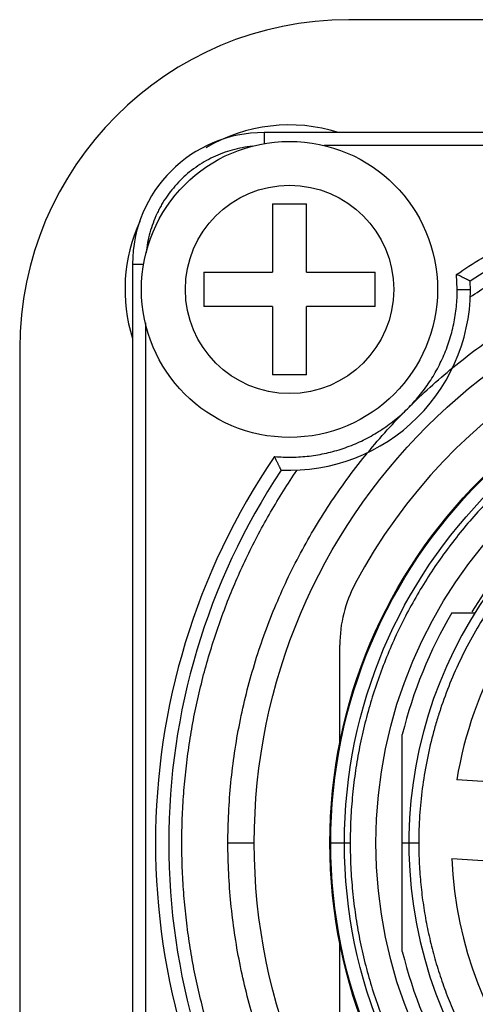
# Model space of a CAD drawing. Header units: millimetres. Extents: x 0 to 12710, y 0 to 5940.
# Tile 73 of 241: x 976.49 to 983.41, y 1741.94 to 1756.91. Entities that reach past the tile are written whole.
import ezdxf

# ---------------------------------------------------------------- set-up
doc = ezdxf.new("R2010")
doc.units = ezdxf.units.MM
doc.header["$LTSCALE"] = 231.275
for name, color, linetype in [('_0219_COVER_TOP_PBL314', 7, 'CONTINUOUS'), ('A2600102_ABL354', 7, 'CONTINUOUS'), ('CSPPN-ST-M2_5-5_PBL425', 7, 'CONTINUOUS'), ('E2030301_ABL355', 7, 'CONTINUOUS'), ('M2000202_PBL427', 7, 'CONTINUOUS'), ('R2538000302_HARNESS_PBL356', 7, 'CONTINUOUS'), ('왼쪽_14_VBL312', 7, 'CONTINUOUS')]:
    doc.layers.add(name, color=color, linetype=linetype)

# ---------------------------------------------------------------- blocks, each defined once
blk = doc.blocks.new('_0219_COVER_TOP_PBL314', base_point=(900.767, 1759.411))
at = {"layer": '_0219_COVER_TOP_PBL314', "color": 7}
for p, q in [((1026.487, 1756.911), (981.487, 1756.911)), ((976.487, 1751.911), (976.487, 1736.911))]:
    blk.add_line(p, q, dxfattribs=at)
blk.add_arc((981.487, 1751.911), 5, 90, 180, dxfattribs=at)
blk = doc.blocks.new('R2538000302_HARNESS_PBL356', base_point=(989.184, 1744.214))
at = {"layer": 'R2538000302_HARNESS_PBL356', "color": 2}
for p, q in [((980.201, 1755.196), (980.201, 1755.022)), ((987.212, 1754.996), (981.114, 1754.996)), ((978.201, 1753.196), (978.373, 1753.196)), ((983.137, 1752.811), (983.127, 1753.038)), ((983.137, 1752.811), (983.337, 1752.811)), ((978.401, 1752.302), (978.401, 1736.519)), ((979.651, 1744.396), (980.051, 1744.396)), ((981.201, 1744.396), (981.509, 1744.396)), ((982.301, 1744.396), (982.551, 1744.396))]:
    blk.add_line(p, q, dxfattribs=at)
at = {"layer": 'R2538000302_HARNESS_PBL356', "color": 7}
for p, q in [((997.801, 1755.196), (980.201, 1755.196)), ((978.201, 1753.196), (978.201, 1735.596)), ((983.055, 1747.896), (983.406, 1747.896)), ((981.351, 1745.918), (981.351, 1747.402)), ((982.301, 1742.747), (982.301, 1746.045)), ((983.681, 1745.323), (983.129, 1745.356)), ((983.056, 1744.159), (983.608, 1744.125)), ((981.351, 1741.39), (981.351, 1742.874))]:
    blk.add_line(p, q, dxfattribs=at)
for radius in [8.95, 7.8, 7.1]:
    blk.add_circle((989.001, 1744.396), radius, dxfattribs=at)
at = {"layer": 'R2538000302_HARNESS_PBL356', "color": 2}
for radius in [7.787, 7.579]:
    blk.add_circle((989.001, 1744.396), radius, dxfattribs=at)
at = {"layer": 'R2538000302_HARNESS_PBL356', "color": 7}
for centre, radius, start, end in [((980.201, 1753.196), 2, 90, 180), ((989.001, 1744.396), 10.25, 93.3968, 123.5678), ((980.587, 1752.811), 2.75, 267.3726, 2.6274), ((989.001, 1744.396), 8.4, 28.0165, 151.9835), ((989.001, 1744.396), 10.25, 146.4322, 213.5678), ((989.001, 1744.396), 6.6, 121.0551, 58.9449), ((989.001, 1744.396), 6.65, 125, 148.0938), ((989.001, 1744.396), 5.95, 130, 170.7124), ((983.351, 1747.402), 2, 151.9835, 180.0011), ((989.001, 1744.396), 6.9, 149.5194, 166.1713), ((989.001, 1744.396), 5.95, 182.2876, 256.391), ((989.001, 1744.396), 6.9, 193.8287, 210.4806)]:
    blk.add_arc(centre, radius, start, end, dxfattribs=at)
at = {"layer": 'R2538000302_HARNESS_PBL356', "color": 2}
blk.add_arc((989.001, 1744.396), 10.45, 145.7934, 214.2066, dxfattribs=at)
for points, knots in [([(980.021, 1754.987), (979.97, 1754.982), (979.868, 1754.967), (979.717, 1754.932), (979.57, 1754.884), (979.427, 1754.824), (979.29, 1754.751), (979.16, 1754.667), (979.038, 1754.573), (978.924, 1754.468), (978.82, 1754.353), (978.726, 1754.231), (978.656, 1754.122), (978.606, 1754.032), (978.56, 1753.939), (978.511, 1753.82), (978.463, 1753.673), (978.429, 1753.522), (978.415, 1753.42), (978.41, 1753.368)], [0, 0, 0, 0, 0.062507, 0.125002, 0.1875, 0.249999, 0.312497, 0.374996, 0.437494, 0.499992, 0.562491, 0.624989, 0.687488, 0.718744, 0.75, 0.812499, 0.874997, 0.937493, 1, 1, 1, 1]), ([(983.127, 1753.038), (983.375, 1753.207), (983.886, 1753.523), (984.691, 1753.93), (985.528, 1754.266), (986.103, 1754.441), (986.394, 1754.516)], [0, 0, 0, 0, 0.250002, 0.5, 0.749998, 1, 1, 1, 1]), ([(983.334, 1752.696), (983.519, 1752.822), (983.896, 1753.062), (984.485, 1753.383), (985.095, 1753.664), (985.721, 1753.904), (986.362, 1754.101), (987.015, 1754.256), (987.677, 1754.366), (988.122, 1754.41), (988.345, 1754.425)], [0, 0, 0, 0, 0.125, 0.25, 0.375, 0.5, 0.625, 0.75, 0.875, 1, 1, 1, 1]), ([(980.359, 1750.271), (980.447, 1750.263), (980.579, 1750.258), (980.756, 1750.265), (980.931, 1750.281), (981.149, 1750.319), (981.361, 1750.378), (981.527, 1750.439), (981.649, 1750.491), (981.768, 1750.549), (981.922, 1750.635), (982.106, 1750.757), (982.311, 1750.925), (982.497, 1751.114), (982.634, 1751.286), (982.734, 1751.432), (982.802, 1751.546), (982.865, 1751.662), (982.94, 1751.822), (983.019, 1752.028), (983.075, 1752.242), (983.107, 1752.415), (983.13, 1752.59), (983.137, 1752.722), (983.137, 1752.811)], [0, 0, 0, 0, 0.062492, 0.09375, 0.125005, 0.187497, 0.249989, 0.281246, 0.312503, 0.343759, 0.375016, 0.437508, 0.5, 0.562492, 0.624984, 0.656241, 0.687497, 0.718754, 0.750011, 0.812503, 0.874995, 0.90625, 0.937508, 1, 1, 1, 1]), ([(989.001, 1751.888), (988.879, 1751.888), (988.634, 1751.882), (988.267, 1751.855), (987.902, 1751.81), (987.539, 1751.747), (987.18, 1751.667), (986.826, 1751.569), (986.476, 1751.453), (986.133, 1751.321), (985.797, 1751.172), (985.468, 1751.006), (985.148, 1750.825), (984.837, 1750.628), (984.536, 1750.416), (984.15, 1750.115), (983.695, 1749.702), (983.283, 1749.248), (982.981, 1748.861), (982.769, 1748.56), (982.572, 1748.249), (982.391, 1747.929), (982.226, 1747.601), (982.077, 1747.264), (981.944, 1746.921), (981.829, 1746.572), (981.731, 1746.217), (981.65, 1745.858), (981.587, 1745.496), (981.542, 1745.131), (981.515, 1744.764), (981.509, 1744.519), (981.509, 1744.396)], [0, 0, 0, 0, 0.03125, 0.062503, 0.093754, 0.125005, 0.156256, 0.187507, 0.218758, 0.250009, 0.281261, 0.312512, 0.343763, 0.375014, 0.406265, 0.437516, 0.5, 0.562484, 0.593735, 0.624986, 0.656237, 0.687488, 0.718739, 0.749991, 0.781242, 0.812493, 0.843744, 0.874995, 0.906246, 0.937497, 0.96875, 1, 1, 1, 1]), ([(978.951, 1744.396), (978.951, 1744.521), (978.956, 1744.772), (978.977, 1745.148), (979.012, 1745.523), (979.061, 1745.896), (979.124, 1746.267), (979.201, 1746.635), (979.292, 1747.001), (979.397, 1747.362), (979.514, 1747.72), (979.645, 1748.073), (979.789, 1748.42), (979.946, 1748.762), (980.116, 1749.098), (980.298, 1749.428), (980.493, 1749.75), (980.631, 1749.959), (980.701, 1750.063)], [0, 0, 0, 0, 0.062498, 0.125001, 0.1875, 0.25, 0.3125, 0.375, 0.4375, 0.5, 0.5625, 0.625, 0.6875, 0.75, 0.8125, 0.874999, 0.937502, 1, 1, 1, 1]), ([(985.675, 1749.922), (985.557, 1749.851), (985.324, 1749.701), (984.991, 1749.453), (984.674, 1749.185), (984.425, 1748.945), (984.235, 1748.744), (984.052, 1748.537), (983.836, 1748.267), (983.598, 1747.927), (983.382, 1747.572), (983.19, 1747.204), (983.021, 1746.825), (982.902, 1746.501), (982.818, 1746.237), (982.744, 1745.971), (982.667, 1745.634), (982.6, 1745.224), (982.56, 1744.811), (982.551, 1744.534), (982.551, 1744.396)], [0, 0, 0, 0, 0.062497, 0.124999, 0.187497, 0.249996, 0.28125, 0.312503, 0.375002, 0.437501, 0.5, 0.562499, 0.624998, 0.687497, 0.71875, 0.750004, 0.812503, 0.875001, 0.937503, 1, 1, 1, 1]), ([(980.701, 1738.729), (980.631, 1738.833), (980.493, 1739.042), (980.298, 1739.365), (980.116, 1739.694), (979.946, 1740.03), (979.789, 1740.372), (979.645, 1740.719), (979.514, 1741.072), (979.397, 1741.43), (979.292, 1741.791), (979.201, 1742.157), (979.124, 1742.525), (979.061, 1742.896), (979.012, 1743.269), (978.977, 1743.644), (978.956, 1744.02), (978.951, 1744.271), (978.951, 1744.396)], [0, 0, 0, 0, 0.062498, 0.125001, 0.1875, 0.25, 0.3125, 0.375, 0.4375, 0.5, 0.5625, 0.625, 0.6875, 0.75, 0.8125, 0.874999, 0.937502, 1, 1, 1, 1]), ([(981.509, 1744.396), (981.509, 1744.273), (981.515, 1744.028), (981.542, 1743.661), (981.587, 1743.296), (981.65, 1742.934), (981.731, 1742.575), (981.829, 1742.22), (981.944, 1741.871), (982.077, 1741.528), (982.226, 1741.191), (982.391, 1740.863), (982.572, 1740.543), (982.769, 1740.232), (982.981, 1739.931), (983.207, 1739.641), (983.448, 1739.363), (983.701, 1739.096), (983.968, 1738.842), (984.246, 1738.602), (984.536, 1738.376), (984.837, 1738.164), (985.148, 1737.967), (985.468, 1737.786), (985.797, 1737.62), (986.133, 1737.471), (986.476, 1737.339), (986.826, 1737.223), (987.18, 1737.125), (987.539, 1737.045), (987.902, 1736.982), (988.388, 1736.922), (989.001, 1736.892), (989.614, 1736.922), (990.101, 1736.982), (990.464, 1737.045), (990.823, 1737.125), (991.177, 1737.223), (991.526, 1737.339), (991.87, 1737.471), (992.206, 1737.62), (992.535, 1737.786), (992.855, 1737.967), (993.165, 1738.164), (993.466, 1738.376), (993.756, 1738.602), (994.035, 1738.842), (994.301, 1739.096), (994.555, 1739.363), (994.795, 1739.641), (995.022, 1739.931), (995.233, 1740.232), (995.43, 1740.543), (995.612, 1740.863), (995.777, 1741.191), (995.926, 1741.528), (996.058, 1741.871), (996.174, 1742.22), (996.272, 1742.575), (996.353, 1742.934), (996.415, 1743.296), (996.46, 1743.661), (996.488, 1744.028), (996.494, 1744.273), (996.494, 1744.396)], [0, 0, 0, 0, 0.015624, 0.031251, 0.046876, 0.062501, 0.078126, 0.093752, 0.109377, 0.125002, 0.140628, 0.156253, 0.171878, 0.187504, 0.203129, 0.218754, 0.234379, 0.250005, 0.26563, 0.281255, 0.296881, 0.312506, 0.328131, 0.343756, 0.359382, 0.375007, 0.390632, 0.406258, 0.421883, 0.437508, 0.453134, 0.468759, 0.5, 0.531241, 0.546866, 0.562492, 0.578117, 0.593742, 0.609368, 0.624993, 0.640618, 0.656244, 0.671869, 0.687494, 0.703119, 0.718745, 0.73437, 0.749995, 0.765621, 0.781246, 0.796871, 0.812496, 0.828122, 0.843747, 0.859372, 0.874998, 0.890623, 0.906248, 0.921874, 0.937499, 0.953124, 0.968749, 0.984376, 1, 1, 1, 1]), ([(982.551, 1744.396), (982.551, 1744.291), (982.556, 1744.079), (982.58, 1743.764), (982.619, 1743.449), (982.673, 1743.137), (982.742, 1742.828), (982.827, 1742.523), (982.926, 1742.222), (983.04, 1741.927), (983.168, 1741.637), (983.311, 1741.354), (983.467, 1741.079), (983.636, 1740.811), (983.819, 1740.552), (984.013, 1740.303), (984.22, 1740.063), (984.439, 1739.833), (984.668, 1739.615), (984.908, 1739.408), (985.158, 1739.213), (985.416, 1739.031), (985.684, 1738.861), (985.96, 1738.705), (986.242, 1738.563), (986.532, 1738.435), (986.827, 1738.321), (987.128, 1738.221), (987.433, 1738.137), (987.742, 1738.067), (988.055, 1738.013), (988.474, 1737.962), (989.001, 1737.936), (989.529, 1737.962), (989.948, 1738.013), (990.26, 1738.067), (990.569, 1738.137), (990.874, 1738.221), (991.175, 1738.321), (991.471, 1738.435), (991.76, 1738.563), (992.043, 1738.705), (992.319, 1738.861), (992.586, 1739.031), (992.845, 1739.213), (993.095, 1739.408), (993.335, 1739.615), (993.564, 1739.833), (993.782, 1740.063), (993.989, 1740.303), (994.184, 1740.552), (994.366, 1740.811), (994.536, 1741.079), (994.692, 1741.354), (994.834, 1741.637), (994.963, 1741.927), (995.077, 1742.222), (995.176, 1742.523), (995.261, 1742.828), (995.33, 1743.137), (995.384, 1743.449), (995.423, 1743.764), (995.446, 1744.079), (995.451, 1744.291), (995.451, 1744.396)], [0, 0, 0, 0, 0.015624, 0.031251, 0.046876, 0.062501, 0.078126, 0.093752, 0.109377, 0.125002, 0.140628, 0.156253, 0.171878, 0.187504, 0.203129, 0.218754, 0.234379, 0.250005, 0.26563, 0.281255, 0.296881, 0.312506, 0.328131, 0.343756, 0.359382, 0.375007, 0.390632, 0.406258, 0.421883, 0.437508, 0.453134, 0.468759, 0.5, 0.531241, 0.546866, 0.562492, 0.578117, 0.593742, 0.609368, 0.624993, 0.640618, 0.656244, 0.671869, 0.687494, 0.703119, 0.718745, 0.73437, 0.749995, 0.765621, 0.781246, 0.796871, 0.812496, 0.828122, 0.843747, 0.859372, 0.874998, 0.890623, 0.906248, 0.921874, 0.937499, 0.953124, 0.968749, 0.984376, 1, 1, 1, 1])]:
    blk.add_open_spline(points, degree=3, knots=knots, dxfattribs=at)
at = {"layer": 'R2538000302_HARNESS_PBL356', "color": 7}
for points, knots in [([(979.651, 1744.396), (979.651, 1744.702), (979.674, 1745.161), (979.749, 1745.768), (979.827, 1746.22), (979.928, 1746.668), (980.05, 1747.111), (980.194, 1747.547), (980.359, 1747.975), (980.545, 1748.395), (980.752, 1748.805), (980.978, 1749.205), (981.224, 1749.592), (981.488, 1749.968), (981.771, 1750.33), (982.07, 1750.677), (982.387, 1751.01), (982.72, 1751.327), (983.067, 1751.626), (983.429, 1751.909), (983.805, 1752.173), (984.192, 1752.419), (984.592, 1752.645), (985.002, 1752.852), (985.422, 1753.038), (985.85, 1753.203), (986.286, 1753.347), (986.729, 1753.469), (987.176, 1753.57), (987.629, 1753.649), (988.085, 1753.705), (988.542, 1753.739), (989.001, 1753.75), (989.46, 1753.738), (989.918, 1753.705), (990.374, 1753.649), (990.826, 1753.57), (991.274, 1753.469), (991.717, 1753.347), (992.153, 1753.203), (992.581, 1753.038), (993.001, 1752.852), (993.411, 1752.645), (993.81, 1752.419), (994.198, 1752.173), (994.574, 1751.909), (994.935, 1751.626), (995.283, 1751.327), (995.616, 1751.01), (995.932, 1750.677), (996.232, 1750.33), (996.515, 1749.968), (996.779, 1749.592), (997.024, 1749.204), (997.251, 1748.805), (997.457, 1748.395), (997.643, 1747.975), (997.808, 1747.547), (997.952, 1747.111), (998.075, 1746.668), (998.175, 1746.22), (998.254, 1745.768), (998.31, 1745.312), (998.344, 1744.855), (998.351, 1744.549), (998.351, 1744.396)], [0, 0, 0, 0, 0.031228, 0.046853, 0.062479, 0.078104, 0.09373, 0.109356, 0.124982, 0.140607, 0.156233, 0.171859, 0.187484, 0.20311, 0.218736, 0.234361, 0.249987, 0.265612, 0.281238, 0.296864, 0.312489, 0.328115, 0.343741, 0.359366, 0.374992, 0.390618, 0.406243, 0.421869, 0.437495, 0.45312, 0.468746, 0.484372, 0.499997, 0.515623, 0.531249, 0.546874, 0.5625, 0.578126, 0.593751, 0.609377, 0.625003, 0.640628, 0.656254, 0.67188, 0.687505, 0.703131, 0.718757, 0.734382, 0.750008, 0.765634, 0.781259, 0.796885, 0.812511, 0.828136, 0.843762, 0.859388, 0.875013, 0.890638, 0.906264, 0.92189, 0.937517, 0.953145, 0.968769, 0.984388, 1, 1, 1, 1]), ([(983.334, 1752.937), (983.333, 1752.937), (983.332, 1752.938), (983.329, 1752.939), (983.323, 1752.942), (983.315, 1752.946), (983.306, 1752.951), (983.295, 1752.956), (983.282, 1752.963), (983.268, 1752.97), (983.252, 1752.977), (983.236, 1752.985), (983.219, 1752.993), (983.195, 1753.005), (983.164, 1753.02), (983.139, 1753.032), (983.127, 1753.038)], [0, 0, 0, 0, 0.005623, 0.022261, 0.049462, 0.08658, 0.132835, 0.187343, 0.249281, 0.317856, 0.392147, 0.471167, 0.553923, 0.639549, 0.817388, 1, 1, 1, 1]), ([(980.461, 1750.063), (980.46, 1750.065), (980.458, 1750.068), (980.455, 1750.074), (980.451, 1750.082), (980.447, 1750.091), (980.441, 1750.103), (980.435, 1750.115), (980.428, 1750.129), (980.42, 1750.145), (980.412, 1750.161), (980.403, 1750.178), (980.392, 1750.202), (980.377, 1750.233), (980.365, 1750.258), (980.359, 1750.271)], [0, 0, 0, 0, 0.022222, 0.049408, 0.086525, 0.132791, 0.187305, 0.249244, 0.317818, 0.392112, 0.471149, 0.553951, 0.639617, 0.817425, 1, 1, 1, 1]), ([(998.351, 1744.396), (998.351, 1744.09), (998.329, 1743.631), (998.254, 1743.024), (998.175, 1742.572), (998.075, 1742.124), (997.952, 1741.681), (997.808, 1741.245), (997.643, 1740.817), (997.457, 1740.397), (997.251, 1739.987), (997.024, 1739.587), (996.779, 1739.2), (996.514, 1738.824), (996.232, 1738.462), (995.932, 1738.115), (995.616, 1737.782), (995.283, 1737.465), (994.935, 1737.166), (994.573, 1736.883), (994.198, 1736.619), (993.81, 1736.373), (993.411, 1736.147), (993.001, 1735.94), (992.581, 1735.754), (992.153, 1735.589), (991.717, 1735.445), (991.274, 1735.323), (990.826, 1735.222), (990.374, 1735.144), (989.918, 1735.087), (989.46, 1735.054), (989.001, 1735.042), (988.542, 1735.054), (988.084, 1735.087), (987.629, 1735.144), (987.176, 1735.222), (986.728, 1735.323), (986.286, 1735.445), (985.85, 1735.589), (985.422, 1735.754), (985.002, 1735.94), (984.592, 1736.147), (984.192, 1736.373), (983.804, 1736.619), (983.429, 1736.883), (983.067, 1737.166), (982.719, 1737.466), (982.387, 1737.782), (982.07, 1738.115), (981.771, 1738.462), (981.488, 1738.824), (981.224, 1739.2), (980.978, 1739.588), (980.752, 1739.987), (980.545, 1740.397), (980.359, 1740.817), (980.194, 1741.245), (980.05, 1741.681), (979.928, 1742.124), (979.827, 1742.572), (979.749, 1743.024), (979.693, 1743.48), (979.659, 1743.937), (979.651, 1744.243), (979.651, 1744.396)], [0, 0, 0, 0, 0.031228, 0.046853, 0.062479, 0.078104, 0.09373, 0.109356, 0.124982, 0.140607, 0.156233, 0.171859, 0.187484, 0.20311, 0.218736, 0.234361, 0.249987, 0.265612, 0.281238, 0.296864, 0.312489, 0.328115, 0.343741, 0.359366, 0.374992, 0.390618, 0.406243, 0.421869, 0.437495, 0.45312, 0.468746, 0.484372, 0.499997, 0.515623, 0.531249, 0.546874, 0.5625, 0.578126, 0.593751, 0.609377, 0.625003, 0.640628, 0.656254, 0.67188, 0.687505, 0.703131, 0.718757, 0.734382, 0.750008, 0.765634, 0.781259, 0.796885, 0.812511, 0.828136, 0.843762, 0.859388, 0.875013, 0.890638, 0.906264, 0.92189, 0.937517, 0.953145, 0.968769, 0.984388, 1, 1, 1, 1])]:
    blk.add_open_spline(points, degree=3, knots=knots, dxfattribs=at)
blk = doc.blocks.new('E2030301_ABL355', base_point=(989.184, 1744.214))
at = {"layer": 'R2538000302_HARNESS_PBL356'}
blk.add_blockref('R2538000302_HARNESS_PBL356', (989.184, 1744.214), dxfattribs=at)
blk = doc.blocks.new('CSPPN-ST-M2_5-5_PBL425', base_point=(980.587, 1752.811))
at = {"layer": 'CSPPN-ST-M2_5-5_PBL425', "color": 7}
for p, q in [((980.327, 1754.111), (980.327, 1753.071)), ((980.327, 1754.111), (980.847, 1754.111)), ((980.847, 1753.071), (980.847, 1754.111)), ((979.287, 1753.071), (979.287, 1752.551)), ((979.287, 1753.071), (980.327, 1753.071)), ((980.847, 1753.071), (981.887, 1753.071)), ((981.887, 1752.551), (981.887, 1753.071)), ((980.327, 1752.551), (979.287, 1752.551)), ((980.327, 1752.551), (980.327, 1751.511)), ((980.847, 1751.511), (980.847, 1752.551)), ((981.887, 1752.551), (980.847, 1752.551)), ((980.847, 1751.511), (980.327, 1751.511))]:
    blk.add_line(p, q, dxfattribs=at)
blk.add_circle((980.587, 1752.811), 2.25, dxfattribs=at)
at = {"layer": 'CSPPN-ST-M2_5-5_PBL425', "color": 2}
blk.add_circle((980.587, 1752.811), 1.583, dxfattribs=at)
blk = doc.blocks.new('M2000202_PBL427', base_point=(1000.844, 1754.487))
at = {"layer": 'M2000202_PBL427'}
for start, end in [(72.6176, 120.584), (155.5701, 197.3837)]:
    blk.add_arc((980.587, 1752.811), 2.5, start, end, dxfattribs=at)
blk = doc.blocks.new('A2600102_ABL354', base_point=(1004.001, 1745.071))
at = {"layer": 'CSPPN-ST-M2_5-5_PBL425'}
blk.add_blockref('CSPPN-ST-M2_5-5_PBL425', (980.587, 1752.811), dxfattribs=at)
at = {"layer": 'E2030301_ABL355'}
blk.add_blockref('E2030301_ABL355', (989.184, 1744.214), dxfattribs=at)
at = {"layer": 'M2000202_PBL427'}
blk.add_blockref('M2000202_PBL427', (1000.844, 1754.487), dxfattribs=at)
blk = doc.blocks.new('왼쪽_14_VBL312', base_point=(909.229, 1501.606))
at = {"layer": '_0219_COVER_TOP_PBL314'}
blk.add_blockref('_0219_COVER_TOP_PBL314', (900.767, 1759.411), dxfattribs=at)
at = {"layer": 'A2600102_ABL354'}
blk.add_blockref('A2600102_ABL354', (1004.001, 1745.071), dxfattribs=at)

msp = doc.modelspace()

# ---------------------------------------------------------------- block references
at = {"layer": '왼쪽_14_VBL312'}
msp.add_blockref('왼쪽_14_VBL312', (909.2288, 1501.6058), dxfattribs=at)

doc.saveas('drawing.dxf')
